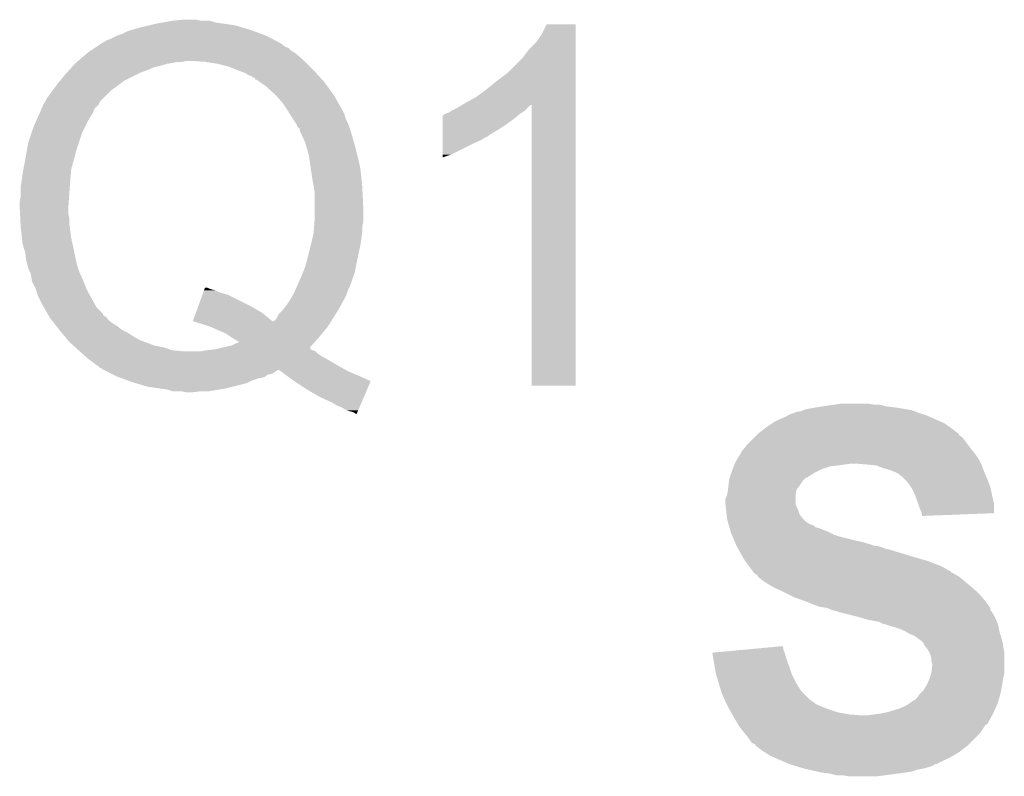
# Model space of a CAD drawing. Extents: x -1.3 to 24.2, y -3.9 to 53.5.
# Tile 25 of 43: x 2.9 to 5.6, y 23.2 to 25.3. Entities that reach past the tile are written whole.
import ezdxf

# ---------------------------------------------------------------- set-up
doc = ezdxf.new("R2010")
doc.units = 0
doc.layers.add('CORDELIA-I_CLICK_V100_GTO', color=12, linetype='CONTINUOUS')

msp = doc.modelspace()

# ---------------------------------------------------------------- linework, layer by layer
at = {"layer": 'CORDELIA-I_CLICK_V100_GTO'}
for points in [[(3.224532, 25.222202), (3.2512, 25.22982), (3.54838, 25.222202), (3.522476, 25.22982)], [(3.2512, 25.22982), (3.27279, 25.2349), (3.522476, 25.22982), (3.505202, 25.2349)], [(3.27279, 25.2349), (3.29438, 25.23998), (3.505202, 25.2349), (3.469642, 25.23998)], [(3.29438, 25.23998), (3.308772, 25.24252), (3.469642, 25.23998), (3.451862, 25.24252)], [(3.308772, 25.24252), (3.337546, 25.247598), (3.451862, 25.24252), (3.436622, 25.247598)], [(3.337546, 25.247598), (3.337558, 25.2476), (3.436622, 25.247598), (3.411222, 25.2476)], [(3.337558, 25.2476), (3.362958, 25.25014), (3.411222, 25.2476), (3.401062, 25.25014)], [(4.33832, 25.212042), (4.351022, 25.237418), (4.429758, 25.212042), (4.42976, 25.237418)], [(4.351022, 25.237418), (4.351034, 25.23744), (4.42976, 25.237418), (4.351034, 25.23744)], [(3.16484, 25.1968), (3.185162, 25.20696), (3.60934, 25.1968), (3.58902, 25.20696)], [(3.185162, 25.20696), (3.2004, 25.21204), (3.58902, 25.20696), (3.575476, 25.21204)], [(3.2004, 25.21204), (3.215642, 25.219662), (3.575476, 25.21204), (3.555154, 25.219662)], [(3.215642, 25.219662), (3.224532, 25.222202), (3.555154, 25.219662), (3.54838, 25.222202)], [(4.32308, 25.18918), (4.33832, 25.212042), (4.429758, 25.18918), (4.429758, 25.212042)], [(3.114036, 25.166318), (3.125462, 25.173936), (3.657602, 25.166318), (3.649982, 25.173936)], [(3.125462, 25.173936), (3.129278, 25.17648), (3.649982, 25.173936), (3.64236, 25.17648)], [(3.129278, 25.17648), (3.136898, 25.18156), (3.64236, 25.17648), (3.63474, 25.18156)], [(3.136898, 25.18156), (3.140706, 25.184098), (3.63474, 25.18156), (3.6322, 25.184098)], [(3.140706, 25.184098), (3.144522, 25.186642), (3.6322, 25.184098), (3.627622, 25.186642)], [(3.144522, 25.186642), (3.147066, 25.18918), (3.627622, 25.186642), (3.623054, 25.18918)], [(3.147066, 25.18918), (3.149606, 25.189184), (3.623054, 25.18918), (3.623048, 25.189184)], [(3.149606, 25.189184), (3.15722, 25.19426), (3.623048, 25.189184), (3.613912, 25.19426)], [(3.15722, 25.19426), (3.16484, 25.1968), (3.613912, 25.19426), (3.60934, 25.1968)], [(4.302762, 25.16886), (4.32308, 25.18918), (4.429758, 25.16886), (4.429758, 25.18918)], [(3.079402, 25.13838), (3.103414, 25.158698), (3.69316, 25.13838), (3.670302, 25.158698)], [(3.103414, 25.158698), (3.10642, 25.16124), (3.670302, 25.158698), (3.666066, 25.16124)], [(3.10642, 25.16124), (3.114036, 25.166318), (3.666066, 25.16124), (3.657602, 25.166318)], [(4.24434, 25.105362), (4.28752, 25.148542), (4.429756, 25.105362), (4.429758, 25.148542)], [(4.28752, 25.148542), (4.302762, 25.16886), (4.429758, 25.148542), (4.429758, 25.16886)], [(3.054774, 25.11298), (3.061758, 25.1206), (3.26644, 25.11298), (3.284222, 25.1206)], [(3.061758, 25.1206), (3.066414, 25.12568), (3.284222, 25.1206), (3.30454, 25.12568)], [(3.066414, 25.12568), (3.07107, 25.13076), (3.30454, 25.12568), (3.32232, 25.13076)], [(3.07107, 25.13076), (3.0734, 25.1333), (3.32232, 25.13076), (3.33756, 25.1333)], [(3.0734, 25.1333), (3.073402, 25.133302), (3.33756, 25.1333), (3.33757, 25.133302)], [(3.073402, 25.133302), (3.0764, 25.13584), (3.33757, 25.133302), (3.350262, 25.13584)], [(3.0764, 25.13584), (3.079402, 25.13838), (3.362962, 25.13584), (3.373122, 25.13838)], [(3.42392, 25.13584), (3.38836, 25.13838), (3.6957, 25.13584), (3.69316, 25.13838)], [(3.45694, 25.13076), (3.42392, 25.13584), (3.70078, 25.13076), (3.6957, 25.13584)], [(3.487422, 25.123138), (3.45694, 25.13076), (3.708402, 25.123138), (3.70078, 25.13076)], [(3.51282, 25.11298), (3.487422, 25.123138), (3.71856, 25.11298), (3.708402, 25.123138)], [(3.030912, 25.08504), (3.04546, 25.102818), (3.205482, 25.08504), (3.241036, 25.102818)], [(3.04546, 25.102818), (3.04779, 25.10536), (3.241036, 25.102818), (3.24612, 25.10536)], [(3.04779, 25.10536), (3.054774, 25.11298), (3.24612, 25.10536), (3.26644, 25.11298)], [(3.533142, 25.105358), (3.51282, 25.11298), (3.725548, 25.105358), (3.71856, 25.11298)], [(3.54076, 25.10028), (3.533142, 25.105358), (3.730202, 25.10028), (3.725548, 25.105358)], [(3.548384, 25.097738), (3.54076, 25.10028), (3.732532, 25.097738), (3.730202, 25.10028)], [(3.556004, 25.09266), (3.548384, 25.097738), (3.737188, 25.09266), (3.732532, 25.097738)], [(3.558546, 25.092646), (3.556004, 25.09266), (3.7372, 25.092646), (3.737188, 25.09266)], [(3.561094, 25.08758), (3.558546, 25.092646), (3.741844, 25.08758), (3.7372, 25.092646)], [(4.21386, 25.0825), (4.24434, 25.105362), (4.429756, 25.0825), (4.429756, 25.105362)], [(3.009668, 25.0571), (3.018904, 25.0698), (3.16738, 25.0571), (3.18516, 25.0698)], [(3.018904, 25.0698), (3.0226, 25.07488), (3.18516, 25.0698), (3.191934, 25.07488)], [(3.0226, 25.07488), (3.030912, 25.08504), (3.191934, 25.07488), (3.205482, 25.08504)], [(3.563626, 25.087576), (3.561094, 25.08758), (3.741848, 25.087576), (3.741844, 25.08758)], [(3.570878, 25.0825), (3.563626, 25.087576), (3.7465, 25.0825), (3.741848, 25.087576)], [(3.589022, 25.069798), (3.570878, 25.0825), (3.755816, 25.069798), (3.7465, 25.0825)], [(3.61442, 25.04694), (3.589022, 25.069798), (3.77258, 25.04694), (3.755816, 25.069798)], [(4.18592, 25.05964), (4.21386, 25.0825), (4.429756, 25.05964), (4.429756, 25.0825)], [(2.994662, 25.03678), (3.00228, 25.04694), (3.14706, 25.03678), (3.15722, 25.04694)], [(3.00228, 25.04694), (3.009668, 25.0571), (3.15722, 25.04694), (3.16738, 25.0571)], [(3.616678, 25.0444), (3.61442, 25.04694), (3.774442, 25.0444), (3.77258, 25.04694)], [(3.63474, 25.02408), (3.616678, 25.0444), (3.785872, 25.02408), (3.774442, 25.0444)], [(4.13004, 25.02408), (4.157982, 25.03932), (4.429754, 25.02408), (4.429754, 25.03932)], [(4.157982, 25.03932), (4.18592, 25.05964), (4.429754, 25.03932), (4.429756, 25.05964)], [(2.979426, 25.008846), (2.98196, 25.011384), (3.124208, 25.008846), (3.126746, 25.011384)], [(2.98196, 25.011384), (2.984502, 25.019004), (3.126746, 25.011384), (3.134362, 25.019004)], [(2.984502, 25.019004), (2.98958, 25.026622), (3.134362, 25.019004), (3.138172, 25.026622)], [(2.98958, 25.026622), (2.990848, 25.02916), (3.138172, 25.026622), (3.139442, 25.02916)], [(2.990848, 25.02916), (2.994662, 25.03678), (3.139442, 25.02916), (3.14706, 25.03678)], [(3.648288, 25.00376), (3.63474, 25.02408), (3.7973, 25.00376), (3.785872, 25.02408)], [(4.104638, 25.00884), (4.121562, 25.018994), (4.29768, 25.00884), (4.307834, 25.018994)], [(4.121562, 25.018994), (4.121572, 25.019), (4.307834, 25.018994), (4.310358, 25.019)], [(4.121572, 25.019), (4.13004, 25.02408), (4.429754, 25.019), (4.429754, 25.02408)], [(4.31038, 24.257022), (4.310358, 25.019), (4.429738, 24.257022), (4.429754, 25.019)], [(2.96813, 24.980902), (2.974902, 24.99614), (3.108962, 24.980902), (3.11912, 24.99614)], [(2.974902, 24.99614), (2.97942, 25.006304), (3.11912, 24.99614), (3.123188, 25.006304)], [(2.97942, 25.006304), (2.979424, 25.00884), (3.123188, 25.006304), (3.124204, 25.00884)], [(2.979424, 25.00884), (2.979426, 25.008846), (3.124204, 25.00884), (3.124208, 25.008846)], [(3.64998, 25.00122), (3.648288, 25.00376), (3.798572, 25.00122), (3.7973, 25.00376)], [(3.654744, 24.993598), (3.64998, 25.00122), (3.802382, 24.993598), (3.798572, 25.00122)], [(3.661094, 24.983438), (3.654744, 24.993598), (3.80492, 24.983438), (3.802382, 24.993598)], [(4.0691, 24.9809), (4.069102, 24.99106), (4.26212, 24.9809), (4.274312, 24.99106)], [(4.069102, 24.99106), (4.071626, 24.991066), (4.274312, 24.99106), (4.274318, 24.991066)], [(4.071626, 24.991066), (4.07416, 24.9936), (4.274318, 24.991066), (4.27736, 24.9936)], [(4.07416, 24.9936), (4.074164, 24.993602), (4.27736, 24.9936), (4.277362, 24.993602)], [(4.074164, 24.993602), (4.079242, 24.99614), (4.277362, 24.993602), (4.28117, 24.99614)], [(4.079242, 24.99614), (4.086864, 24.998682), (4.28117, 24.99614), (4.284982, 24.998682)], [(4.086864, 24.998682), (4.094482, 25.00376), (4.284982, 24.998682), (4.2926, 25.00376)], [(4.094482, 25.00376), (4.104638, 25.00884), (4.2926, 25.00376), (4.29768, 25.00884)], [(2.95402, 24.94534), (2.9591, 24.960578), (3.09118, 24.94534), (3.098798, 24.960578)], [(2.9591, 24.960578), (2.96813, 24.980902), (3.098798, 24.960578), (3.108962, 24.980902)], [(3.66268, 24.9809), (3.661094, 24.983438), (3.80619, 24.9809), (3.80492, 24.983438)], [(3.66776, 24.97328), (3.66268, 24.9809), (3.81, 24.97328), (3.80619, 24.9809)], [(3.67284, 24.96566), (3.66776, 24.97328), (3.81305, 24.96566), (3.81, 24.97328)], [(3.674538, 24.960582), (3.67284, 24.96566), (3.81508, 24.960582), (3.81305, 24.96566)], [(3.675388, 24.958038), (3.674538, 24.960582), (3.815928, 24.958038), (3.81508, 24.960582)], [(3.68046, 24.955486), (3.675388, 24.958038), (3.81678, 24.955486), (3.815928, 24.958038)], [(4.069094, 24.95296), (4.069096, 24.9682), (4.221482, 24.95296), (4.24434, 24.9682)], [(4.069096, 24.9682), (4.0691, 24.9809), (4.24434, 24.9682), (4.26212, 24.9809)], [(2.943862, 24.914862), (2.95402, 24.94534), (3.08102, 24.914862), (3.09118, 24.94534)], [(3.680462, 24.950416), (3.68046, 24.955486), (3.81847, 24.950416), (3.81678, 24.955486)], [(3.682806, 24.94534), (3.680462, 24.950416), (3.82016, 24.94534), (3.81847, 24.950416)], [(3.695702, 24.9174), (3.682806, 24.94534), (3.828144, 24.9174), (3.82016, 24.94534)], [(4.06909, 24.93772), (4.069094, 24.95296), (4.196076, 24.93772), (4.221482, 24.95296)], [(4.06909, 24.937698), (4.06909, 24.93772), (4.19354, 24.937698), (4.196076, 24.93772)], [(4.06909, 24.935174), (4.06909, 24.937698), (4.193526, 24.935174), (4.19354, 24.937698)], [(4.06909, 24.9301), (4.06909, 24.935174), (4.183382, 24.9301), (4.193526, 24.935174)], [(2.94117, 24.89962), (2.943862, 24.914862), (3.07594, 24.89962), (3.08102, 24.914862)], [(3.69788, 24.90978), (3.695702, 24.9174), (3.83032, 24.90978), (3.828144, 24.9174)], [(3.70586, 24.881838), (3.69788, 24.90978), (3.837306, 24.881838), (3.83032, 24.90978)], [(4.06908, 24.88438), (4.069086, 24.91486), (4.091938, 24.88438), (4.1529, 24.91486)], [(4.069086, 24.91486), (4.069088, 24.92248), (4.1529, 24.91486), (4.170678, 24.92248)], [(4.069088, 24.92248), (4.06909, 24.9301), (4.170678, 24.92248), (4.183382, 24.9301)], [(2.93624, 24.87168), (2.94117, 24.89962), (3.068318, 24.87168), (3.07594, 24.89962)], [(3.707676, 24.86914), (3.70586, 24.881838), (3.84048, 24.86914), (3.837306, 24.881838)], [(4.06908, 24.87679), (4.06908, 24.88438), (4.06908, 24.87679), (4.091938, 24.88438)], [(2.931, 24.843742), (2.93624, 24.87168), (3.0607, 24.843742), (3.068318, 24.87168)], [(3.71094, 24.84628), (3.707676, 24.86914), (3.84556, 24.84628), (3.84048, 24.86914)], [(2.92608, 24.81326), (2.92862, 24.83104), (3.05816, 24.81326), (3.05964, 24.83104)], [(2.92862, 24.83104), (2.931, 24.843742), (3.05964, 24.83104), (3.0607, 24.843742)], [(3.710942, 24.846278), (3.71094, 24.84628), (3.84556, 24.846278), (3.84556, 24.84628)], [(3.71602, 24.81326), (3.710942, 24.846278), (3.849036, 24.81326), (3.84556, 24.846278)], [(2.92354, 24.79548), (2.92608, 24.81326), (3.05689, 24.79548), (3.05816, 24.81326)], [(3.71856, 24.80056), (3.71602, 24.81326), (3.850374, 24.80056), (3.849036, 24.81326)], [(3.718984, 24.79802), (3.71856, 24.80056), (3.85064, 24.79802), (3.850374, 24.80056)], [(3.7211, 24.785318), (3.718984, 24.79802), (3.851246, 24.785318), (3.85064, 24.79802)], [(2.92354, 24.767542), (2.92354, 24.79548), (3.054894, 24.767542), (3.05689, 24.79548)], [(3.7211, 24.74468), (3.7211, 24.785318), (3.85318, 24.74468), (3.851246, 24.785318)], [(2.921, 24.757382), (2.92354, 24.767542), (3.054168, 24.757382), (3.054894, 24.767542)], [(2.921, 24.74214), (2.921, 24.757382), (3.05308, 24.74214), (3.054168, 24.757382)], [(3.7211, 24.70404), (3.7211, 24.74468), (3.85318, 24.70404), (3.85318, 24.74468)], [(2.92189, 24.724362), (2.921, 24.74214), (3.05308, 24.724362), (3.05308, 24.74214)], [(2.922524, 24.711662), (2.92189, 24.724362), (3.05562, 24.711662), (3.05308, 24.724362)], [(2.923286, 24.696422), (2.922524, 24.711662), (3.05562, 24.696422), (3.05562, 24.711662)], [(2.92354, 24.69134), (2.923286, 24.696422), (3.056346, 24.69134), (3.05562, 24.696422)], [(2.924878, 24.67864), (2.92354, 24.69134), (3.05816, 24.67864), (3.056346, 24.69134)], [(3.719732, 24.686258), (3.720904, 24.701498), (3.85064, 24.686258), (3.85318, 24.701498)], [(3.720904, 24.701498), (3.7211, 24.70404), (3.85318, 24.701498), (3.85318, 24.70404)], [(2.927016, 24.65832), (2.924878, 24.67864), (3.0607, 24.65832), (3.05816, 24.67864)], [(3.71094, 24.638002), (3.71856, 24.67102), (3.84556, 24.638002), (3.850276, 24.67102)], [(3.71856, 24.67102), (3.718754, 24.67356), (3.850276, 24.67102), (3.85064, 24.67356)], [(3.718754, 24.67356), (3.719732, 24.686258), (3.85064, 24.67356), (3.85064, 24.686258)], [(2.92862, 24.643082), (2.927016, 24.65832), (3.064088, 24.643082), (3.0607, 24.65832)], [(2.930908, 24.63546), (2.92862, 24.643082), (3.06578, 24.63546), (3.064088, 24.643082)], [(3.70332, 24.60752), (3.71094, 24.638), (3.839028, 24.60752), (3.845558, 24.638)], [(3.71094, 24.638), (3.71094, 24.638002), (3.845558, 24.638), (3.84556, 24.638002)], [(2.93624, 24.617682), (2.930908, 24.63546), (3.069524, 24.617682), (3.06578, 24.63546)], [(2.93878, 24.597362), (2.93624, 24.617682), (3.073802, 24.597362), (3.069524, 24.617682)], [(2.94132, 24.587202), (2.93878, 24.597362), (3.07594, 24.587202), (3.073802, 24.597362)], [(2.94386, 24.577042), (2.94132, 24.587202), (3.079328, 24.577042), (3.07594, 24.587202)], [(3.6957, 24.579578), (3.701934, 24.60244), (3.833366, 24.579578), (3.83794, 24.60244)], [(3.701934, 24.60244), (3.70332, 24.60752), (3.83794, 24.60244), (3.839028, 24.60752)], [(2.949304, 24.56434), (2.94386, 24.577042), (3.08356, 24.56434), (3.079328, 24.577042)], [(2.951478, 24.559262), (2.949304, 24.56434), (3.085818, 24.559262), (3.08356, 24.56434)], [(2.95402, 24.541484), (2.951478, 24.559262), (3.09372, 24.541484), (3.085818, 24.559262)], [(3.68554, 24.55418), (3.689604, 24.56434), (3.82669, 24.55418), (3.830318, 24.56434)], [(3.689604, 24.56434), (3.6957, 24.579578), (3.830318, 24.56434), (3.833366, 24.579578)], [(2.954022, 24.54148), (2.95402, 24.541484), (3.09372, 24.54148), (3.09372, 24.541484)], [(2.96164, 24.52624), (2.954022, 24.54148), (3.099816, 24.52624), (3.09372, 24.54148)], [(3.674248, 24.528776), (3.68554, 24.55418), (3.81762, 24.528776), (3.82669, 24.55418)], [(2.965704, 24.51608), (2.96164, 24.52624), (3.10388, 24.51608), (3.099816, 24.52624)], [(2.966718, 24.513542), (2.965704, 24.51608), (3.10529, 24.513542), (3.10388, 24.51608)], [(2.969258, 24.503382), (2.966718, 24.513542), (3.110936, 24.503382), (3.10529, 24.513542)], [(2.97942, 24.48306), (2.969258, 24.503382), (3.122224, 24.48306), (3.110936, 24.503382)], [(3.405588, 24.4729), (3.416588, 24.503382), (3.54838, 24.4729), (3.487418, 24.503382)], [(3.416588, 24.503382), (3.419338, 24.511), (3.487418, 24.503382), (3.46202, 24.511)], [(3.419338, 24.511), (3.421172, 24.516082), (3.46202, 24.511), (3.451858, 24.516082)], [(3.421172, 24.516082), (3.422088, 24.51862), (3.451858, 24.516082), (3.441702, 24.51862)], [(3.422088, 24.51862), (3.423004, 24.52116), (3.441702, 24.51862), (3.43408, 24.52116)], [(3.423004, 24.52116), (3.423916, 24.523684), (3.43408, 24.52116), (3.42903, 24.523684)], [(3.423916, 24.523684), (3.428996, 24.5237), (3.42903, 24.523684), (3.428996, 24.5237)], [(3.65651, 24.49322), (3.662316, 24.50338), (3.80238, 24.49322), (3.80746, 24.50338)], [(3.662316, 24.50338), (3.66522, 24.50846), (3.80746, 24.50338), (3.809152, 24.50846)], [(3.66522, 24.50846), (3.669734, 24.518618), (3.809152, 24.50846), (3.81254, 24.518618)], [(3.669734, 24.518618), (3.67199, 24.523696), (3.81254, 24.518618), (3.815078, 24.523696)], [(3.67199, 24.523696), (3.673118, 24.526234), (3.815078, 24.523696), (3.817614, 24.526234)], [(3.673118, 24.526234), (3.674248, 24.528776), (3.817614, 24.526234), (3.81762, 24.528776)], [(2.986564, 24.470362), (2.97942, 24.48306), (3.129278, 24.470362), (3.122224, 24.48306)], [(3.6449, 24.47544), (3.65506, 24.49068), (3.792502, 24.47544), (3.800968, 24.49068)], [(3.65506, 24.49068), (3.65651, 24.49322), (3.800968, 24.49068), (3.80238, 24.49322)], [(2.996562, 24.452586), (2.986564, 24.470362), (3.147054, 24.452586), (3.129278, 24.470362)], [(2.99799, 24.450046), (2.996562, 24.452586), (3.14706, 24.450046), (3.147054, 24.452586)], [(2.999422, 24.447502), (2.99799, 24.450046), (3.149598, 24.447502), (3.14706, 24.450046)], [(3.390924, 24.432264), (3.399174, 24.455122), (3.606796, 24.432264), (3.578858, 24.455122)], [(3.399174, 24.455122), (3.405588, 24.4729), (3.578858, 24.455122), (3.54838, 24.4729)], [(3.620768, 24.44496), (3.624578, 24.452576), (3.77444, 24.44496), (3.779008, 24.452576)], [(3.624578, 24.452576), (3.63474, 24.46274), (3.779008, 24.452576), (3.785108, 24.46274)], [(3.63474, 24.46274), (3.640836, 24.47036), (3.785108, 24.46274), (3.78968, 24.47036)], [(3.640836, 24.47036), (3.6449, 24.47544), (3.78968, 24.47036), (3.792502, 24.47544)], [(3.002278, 24.442422), (2.999422, 24.447502), (3.157218, 24.442422), (3.149598, 24.447502)], [(3.008266, 24.434802), (3.002278, 24.442422), (3.162298, 24.434802), (3.157218, 24.442422)], [(3.014256, 24.42718), (3.008266, 24.434802), (3.17246, 24.42718), (3.162298, 24.434802)], [(3.02024, 24.419562), (3.014256, 24.42718), (3.185158, 24.419562), (3.17246, 24.42718)], [(3.390922, 24.432254), (3.390924, 24.43226), (3.766354, 24.432254), (3.766358, 24.43226)], [(3.4163, 24.42464), (3.390922, 24.432254), (3.761508, 24.42464), (3.766354, 24.432254)], [(3.390924, 24.43226), (3.390924, 24.432264), (3.609336, 24.43226), (3.606796, 24.432264)], [(3.439158, 24.41702), (3.4163, 24.42464), (3.75666, 24.41702), (3.761508, 24.42464)], [(3.609336, 24.43226), (3.614414, 24.434798), (3.766358, 24.43226), (3.767972, 24.434798)], [(3.614414, 24.434798), (3.619498, 24.442418), (3.767972, 24.434798), (3.772822, 24.442418)], [(3.619498, 24.442418), (3.620768, 24.44496), (3.772822, 24.442418), (3.77444, 24.44496)], [(3.028226, 24.4094), (3.02024, 24.419562), (3.19786, 24.4094), (3.185158, 24.419562)], [(3.03022, 24.40686), (3.028226, 24.4094), (3.20294, 24.40686), (3.19786, 24.4094)], [(3.034454, 24.40178), (3.03022, 24.40686), (3.213098, 24.40178), (3.20294, 24.40686)], [(3.04292, 24.39162), (3.034454, 24.40178), (3.22834, 24.39162), (3.213098, 24.40178)], [(3.46202, 24.40686), (3.439158, 24.41702), (3.748346, 24.40686), (3.75666, 24.41702)], [(3.479802, 24.399238), (3.46202, 24.40686), (3.74211, 24.399238), (3.748346, 24.40686)], [(3.495036, 24.389082), (3.479802, 24.399238), (3.7338, 24.389082), (3.74211, 24.399238)], [(3.051388, 24.38146), (3.04292, 24.39162), (3.246118, 24.38146), (3.22834, 24.39162)], [(3.055618, 24.376382), (3.051388, 24.38146), (3.259662, 24.376382), (3.246118, 24.38146)], [(3.066794, 24.366222), (3.055618, 24.376382), (3.286758, 24.366222), (3.259662, 24.376382)], [(3.495038, 24.38908), (3.495036, 24.389082), (3.733798, 24.38908), (3.7338, 24.389082)], [(3.50774, 24.381462), (3.495038, 24.38908), (3.726876, 24.381462), (3.733798, 24.38908)], [(3.495038, 24.36622), (3.517806, 24.37634), (3.71303, 24.36622), (3.722224, 24.37634)], [(3.515364, 24.37638), (3.50774, 24.381462), (3.72226, 24.37638), (3.726876, 24.381462)], [(3.517806, 24.37634), (3.515364, 24.37638), (3.722224, 24.37634), (3.72226, 24.37638)], [(3.072386, 24.36114), (3.066794, 24.366222), (3.312158, 24.36114), (3.286758, 24.366222)], [(3.080764, 24.353522), (3.072386, 24.36114), (3.335018, 24.353522), (3.312158, 24.36114)], [(3.08356, 24.35098), (3.080764, 24.353522), (3.36042, 24.35098), (3.335018, 24.353522)], [(3.083566, 24.350976), (3.08356, 24.35098), (3.723642, 24.350976), (3.723632, 24.35098)], [(3.092134, 24.34336), (3.083566, 24.350976), (3.73126, 24.34336), (3.723642, 24.350976)], [(3.097846, 24.338282), (3.092134, 24.34336), (3.738878, 24.338282), (3.73126, 24.34336)], [(3.413758, 24.35098), (3.429, 24.35352), (3.723632, 24.35098), (3.716022, 24.35352)], [(3.429, 24.35352), (3.45184, 24.356058), (3.716022, 24.35352), (3.710946, 24.356058)], [(3.45184, 24.356058), (3.451858, 24.35606), (3.710946, 24.356058), (3.710946, 24.35606)], [(3.451858, 24.35606), (3.47213, 24.361128), (3.710946, 24.35606), (3.708406, 24.361128)], [(3.47213, 24.361128), (3.47218, 24.36114), (3.708406, 24.361128), (3.708416, 24.36114)], [(3.47218, 24.36114), (3.495038, 24.36622), (3.708416, 24.36114), (3.71303, 24.36622)], [(3.10642, 24.33066), (3.097846, 24.338282), (3.752598, 24.33066), (3.738878, 24.338282)], [(3.113194, 24.32558), (3.10642, 24.33066), (3.76174, 24.32558), (3.752598, 24.33066)], [(3.12674, 24.31542), (3.113194, 24.32558), (3.778674, 24.31542), (3.76174, 24.32558)], [(3.13436, 24.31034), (3.12674, 24.31542), (3.78714, 24.31034), (3.778674, 24.31542)], [(3.139434, 24.305266), (3.13436, 24.31034), (3.796444, 24.305266), (3.78714, 24.31034)], [(3.141974, 24.30526), (3.139434, 24.305266), (3.796454, 24.30526), (3.796444, 24.305266)], [(3.14452, 24.302722), (3.141974, 24.30526), (3.801108, 24.302722), (3.796454, 24.30526)], [(3.149604, 24.30018), (3.14452, 24.302722), (3.805768, 24.30018), (3.801108, 24.302722)], [(3.149616, 24.300174), (3.149604, 24.30018), (3.622034, 24.300174), (3.624576, 24.30018)], [(3.154688, 24.297638), (3.149616, 24.300174), (3.619496, 24.297638), (3.622034, 24.300174)], [(3.159768, 24.295098), (3.154688, 24.297638), (3.614418, 24.295098), (3.619496, 24.297638)], [(3.169926, 24.290018), (3.159768, 24.295098), (3.606798, 24.290018), (3.614418, 24.295098)], [(3.175006, 24.287478), (3.169926, 24.290018), (3.594096, 24.287478), (3.606798, 24.290018)], [(3.631504, 24.2951), (3.624576, 24.30018), (3.81508, 24.2951), (3.805768, 24.30018)], [(3.648824, 24.2824), (3.631504, 24.2951), (3.84556, 24.2824), (3.81508, 24.2951)], [(3.18516, 24.2824), (3.175006, 24.287478), (3.587326, 24.2824), (3.594096, 24.287478)], [(3.191938, 24.279858), (3.18516, 24.2824), (3.583938, 24.279858), (3.587326, 24.2824)], [(3.198712, 24.277318), (3.191938, 24.279858), (3.568698, 24.277318), (3.583938, 24.279858)], [(3.21225, 24.27224), (3.198712, 24.277318), (3.55346, 24.27224), (3.568698, 24.277318)], [(3.2258, 24.267158), (3.21225, 24.27224), (3.543296, 24.267158), (3.55346, 24.27224)], [(3.234438, 24.264618), (3.2258, 24.267158), (3.538218, 24.264618), (3.543296, 24.267158)], [(3.268978, 24.25446), (3.234438, 24.264618), (3.497582, 24.25446), (3.538218, 24.264618)], [(3.66268, 24.27224), (3.648824, 24.2824), (3.867872, 24.27224), (3.84556, 24.2824)], [(3.66652, 24.26968), (3.66268, 24.27224), (3.873492, 24.26968), (3.867872, 24.27224)], [(3.70078, 24.24684), (3.66652, 24.26968), (3.863698, 24.24684), (3.873492, 24.26968)], [(3.304538, 24.24938), (3.268978, 24.25446), (3.47726, 24.24938), (3.497582, 24.25446)], [(3.322318, 24.24684), (3.304538, 24.24938), (3.462018, 24.24684), (3.47726, 24.24938)], [(3.337558, 24.241762), (3.322318, 24.24684), (3.43155, 24.241762), (3.462018, 24.24684)], [(3.362958, 24.24176), (3.337558, 24.241762), (3.431538, 24.24176), (3.43155, 24.241762)], [(3.373118, 24.23922), (3.362958, 24.24176), (3.385818, 24.23922), (3.40868, 24.24176)], [(3.736342, 24.22652), (3.70078, 24.24684), (3.854986, 24.22652), (3.863698, 24.24684)], [(4.429738, 24.257), (4.31038, 24.257022), (4.429738, 24.257), (4.429738, 24.257022)], [(3.769358, 24.21128), (3.736342, 24.22652), (3.848452, 24.21128), (3.854986, 24.22652)], [(3.782058, 24.20366), (3.769358, 24.21128), (3.845184, 24.20366), (3.848452, 24.21128)], [(3.794762, 24.19858), (3.782058, 24.20366), (3.843006, 24.19858), (3.845184, 24.20366)], [(3.807458, 24.19096), (3.794762, 24.19858), (3.83974, 24.19096), (3.843006, 24.19858)], [(3.815082, 24.18842), (3.807458, 24.19096), (3.83865, 24.18842), (3.83974, 24.19096)], [(3.825238, 24.185882), (3.815082, 24.18842), (3.837562, 24.185882), (3.83865, 24.18842)], [(3.830316, 24.183342), (3.825238, 24.185882), (3.836472, 24.183342), (3.837562, 24.185882)], [(3.832854, 24.180806), (3.830316, 24.183342), (3.835386, 24.180806), (3.836472, 24.183342)], [(5.013962, 24.1808), (5.021582, 24.18334), (5.36956, 24.1808), (5.36194, 24.18334)], [(5.021582, 24.18334), (5.029202, 24.18588), (5.36194, 24.18334), (5.355166, 24.18588)], [(5.029202, 24.18588), (5.041902, 24.188422), (5.355166, 24.18588), (5.348386, 24.188422)], [(5.041902, 24.188422), (5.048244, 24.190958), (5.348386, 24.188422), (5.341622, 24.190958)], [(5.048244, 24.190958), (5.054602, 24.1935), (5.341622, 24.190958), (5.326374, 24.1935)], [(5.054602, 24.1935), (5.08254, 24.19858), (5.326374, 24.1935), (5.2959, 24.19858)], [(5.08254, 24.19858), (5.09905, 24.20112), (5.2959, 24.19858), (5.273042, 24.20112)], [(5.09905, 24.20112), (5.11556, 24.20366), (5.273042, 24.20112), (5.264154, 24.20366)], [(5.11556, 24.20366), (5.13334, 24.2062), (5.264154, 24.20366), (5.255264, 24.2062)], [(5.13334, 24.2062), (5.151122, 24.20874), (5.237482, 24.2062), (5.222238, 24.20874)], [(3.835384, 24.1808), (3.832854, 24.180806), (3.835384, 24.1808), (3.835386, 24.180806)], [(4.963156, 24.155398), (4.97078, 24.16048), (5.430522, 24.155398), (5.419088, 24.16048)], [(4.97078, 24.16048), (4.998724, 24.17318), (5.419088, 24.16048), (5.390514, 24.17318)], [(4.998724, 24.17318), (5.001266, 24.173186), (5.390514, 24.17318), (5.3905, 24.173186)], [(5.001266, 24.173186), (5.0038, 24.17572), (5.3905, 24.173186), (5.384798, 24.17572)], [(5.0038, 24.17572), (5.003804, 24.175722), (5.384798, 24.17572), (5.384794, 24.175722)], [(5.003804, 24.175722), (5.013962, 24.1808), (5.384794, 24.175722), (5.36956, 24.1808)], [(4.925062, 24.12746), (4.944654, 24.1427), (5.468616, 24.12746), (5.4483, 24.1427)], [(4.944654, 24.1427), (4.94792, 24.14524), (5.4483, 24.1427), (5.444744, 24.14524)], [(4.94792, 24.14524), (4.963156, 24.155398), (5.444744, 24.14524), (5.430522, 24.155398)], [(4.894582, 24.09698), (4.91236, 24.114758), (5.494656, 24.09698), (5.48132, 24.114758)], [(4.91236, 24.114758), (4.91744, 24.119838), (5.48132, 24.114758), (5.47624, 24.119838)], [(4.91744, 24.119838), (4.91998, 24.122378), (5.47624, 24.119838), (5.471166, 24.122378)], [(4.91998, 24.122378), (4.925056, 24.127454), (5.471166, 24.122378), (5.468622, 24.127454)], [(4.925056, 24.127454), (4.925062, 24.12746), (5.468622, 24.127454), (5.468616, 24.12746)], [(4.876288, 24.07158), (4.87934, 24.076664), (5.51434, 24.07158), (5.510274, 24.076664)], [(4.87934, 24.076664), (4.879346, 24.079206), (5.510274, 24.076664), (5.50824, 24.079206)], [(4.879346, 24.079206), (4.884418, 24.08428), (5.50824, 24.079206), (5.50418, 24.08428)], [(4.884418, 24.08428), (4.88696, 24.086822), (5.50418, 24.08428), (5.502274, 24.086822)], [(4.88696, 24.086822), (4.894582, 24.09698), (5.502274, 24.086822), (5.494656, 24.09698)], [(4.862066, 24.04618), (4.8641, 24.051262), (5.52958, 24.04618), (5.52704, 24.051262)], [(4.8641, 24.051262), (4.867144, 24.056338), (5.52704, 24.051262), (5.5245, 24.056338)], [(4.867144, 24.056338), (4.876288, 24.07158), (5.5245, 24.056338), (5.51434, 24.07158)], [(4.852246, 24.02078), (4.85394, 24.02586), (5.077462, 24.02078), (5.08762, 24.02586)], [(4.85394, 24.02586), (4.85597, 24.03094), (5.08762, 24.02586), (5.09778, 24.03094)], [(4.85597, 24.03094), (4.859018, 24.038558), (5.09778, 24.03094), (5.120638, 24.038558)], [(4.859018, 24.038558), (4.86105, 24.04364), (5.120638, 24.038558), (5.16128, 24.04364)], [(4.86105, 24.04364), (4.862066, 24.04618), (5.16128, 24.04364), (5.176518, 24.04618)], [(5.2197, 24.04364), (5.189222, 24.04618), (5.53085, 24.04364), (5.52958, 24.04618)], [(5.245098, 24.0411), (5.2197, 24.04364), (5.53212, 24.0411), (5.53085, 24.04364)], [(5.26542, 24.03348), (5.245098, 24.0411), (5.534978, 24.03348), (5.53212, 24.0411)], [(5.2832, 24.028402), (5.26542, 24.03348), (5.536882, 24.028402), (5.534978, 24.03348)], [(5.2959, 24.02332), (5.2832, 24.028402), (5.538788, 24.02332), (5.536882, 24.028402)], [(5.30098, 24.02078), (5.2959, 24.02332), (5.53974, 24.02078), (5.538788, 24.02332)], [(4.844344, 23.98522), (4.846038, 24.00046), (5.03682, 23.98522), (5.04698, 24.00046)], [(4.846038, 24.00046), (4.846322, 24.003002), (5.04698, 24.00046), (5.049522, 24.003002)], [(4.846322, 24.003002), (4.848012, 24.008074), (5.049522, 24.003002), (5.054594, 24.008074)], [(4.848012, 24.008074), (4.848014, 24.00808), (5.054594, 24.008074), (5.057136, 24.00808)], [(4.848014, 24.00808), (4.852246, 24.02078), (5.057136, 24.00808), (5.077462, 24.02078)], [(5.306056, 24.018242), (5.30098, 24.02078), (5.540828, 24.018242), (5.53974, 24.02078)], [(5.311134, 24.013166), (5.306056, 24.018242), (5.543004, 24.013166), (5.540828, 24.018242)], [(5.313674, 24.01316), (5.311134, 24.013166), (5.543006, 24.01316), (5.543004, 24.013166)], [(5.32384, 24.003), (5.313674, 24.01316), (5.54736, 24.003), (5.543006, 24.01316)], [(5.328918, 23.997922), (5.32384, 24.003), (5.549266, 23.997922), (5.54736, 24.003)], [(5.339806, 23.982678), (5.328918, 23.997922), (5.55498, 23.982678), (5.549266, 23.997922)], [(4.84124, 23.962364), (4.843052, 23.975058), (5.02666, 23.962364), (5.029198, 23.975058)], [(4.843052, 23.975058), (4.84378, 23.98014), (5.029198, 23.975058), (5.033008, 23.98014)], [(4.84378, 23.98014), (4.844344, 23.98522), (5.033008, 23.98014), (5.03682, 23.98522)], [(5.341618, 23.98014), (5.339806, 23.982678), (5.555544, 23.98014), (5.55498, 23.982678)], [(5.34924, 23.9649), (5.341618, 23.98014), (5.558932, 23.9649), (5.555544, 23.98014)], [(4.83616, 23.936962), (4.836162, 23.949664), (5.026662, 23.936962), (5.026662, 23.949664)], [(4.836162, 23.949664), (4.841236, 23.962358), (5.026662, 23.949664), (5.02666, 23.962358)], [(4.841236, 23.962358), (4.84124, 23.962364), (5.02666, 23.962358), (5.02666, 23.962364)], [(5.35686, 23.94458), (5.34924, 23.9649), (5.563448, 23.94458), (5.558932, 23.9649)], [(5.359402, 23.936958), (5.35686, 23.94458), (5.56514, 23.936958), (5.563448, 23.94458)], [(4.836162, 23.936958), (4.83616, 23.936962), (5.026662, 23.936958), (5.026662, 23.936962)], [(4.837008, 23.92934), (4.836162, 23.936958), (5.0292, 23.92934), (5.026662, 23.936958)], [(4.838136, 23.919178), (4.837008, 23.92934), (5.034282, 23.919178), (5.0292, 23.92934)], [(4.8387, 23.9141), (4.838136, 23.919178), (5.035552, 23.9141), (5.034282, 23.919178)], [(5.36194, 23.929338), (5.359402, 23.936958), (5.565132, 23.929338), (5.56514, 23.936958)], [(5.36702, 23.91664), (5.36194, 23.929338), (5.565122, 23.91664), (5.565132, 23.929338)], [(5.368714, 23.91156), (5.36702, 23.91664), (5.565118, 23.91156), (5.565122, 23.91664)], [(4.839336, 23.909016), (4.8387, 23.9141), (5.036822, 23.909016), (5.035552, 23.9141)], [(4.840606, 23.89886), (4.839336, 23.909016), (5.044442, 23.89886), (5.036822, 23.909016)], [(4.84124, 23.893782), (4.840606, 23.89886), (5.04952, 23.893782), (5.044442, 23.89886)], [(4.842692, 23.8887), (4.84124, 23.893782), (5.0546, 23.8887), (5.04952, 23.893782)], [(4.844144, 23.88362), (4.842692, 23.8887), (5.062222, 23.88362), (5.0546, 23.8887)], [(5.369558, 23.909022), (5.368714, 23.91156), (5.499794, 23.909022), (5.565118, 23.91156)], [(5.36956, 23.903962), (5.369558, 23.909022), (5.36956, 23.903962), (5.499794, 23.909022)], [(4.84487, 23.88108), (4.844144, 23.88362), (5.067302, 23.88108), (5.062222, 23.88362)], [(4.845596, 23.878536), (4.84487, 23.88108), (5.074922, 23.878536), (5.067302, 23.88108)], [(4.847046, 23.873458), (4.845596, 23.878536), (5.080006, 23.873458), (5.074922, 23.878536)], [(4.847772, 23.870918), (4.847046, 23.873458), (5.090162, 23.870918), (5.080006, 23.873458)], [(4.850674, 23.86076), (4.847772, 23.870918), (5.11556, 23.86076), (5.090162, 23.870918)], [(4.851398, 23.85822), (4.850674, 23.86076), (5.120642, 23.85822), (5.11556, 23.86076)], [(4.853576, 23.85314), (4.851398, 23.85822), (5.130802, 23.85314), (5.120642, 23.85822)], [(4.855752, 23.848062), (4.853576, 23.85314), (5.14604, 23.848062), (5.130802, 23.85314)], [(4.860108, 23.8379), (4.855752, 23.848062), (5.18668, 23.8379), (5.14604, 23.848062)], [(4.862286, 23.83282), (4.860108, 23.8379), (5.209538, 23.83282), (5.18668, 23.8379)], [(4.865552, 23.8252), (4.862286, 23.83282), (5.23494, 23.8252), (5.209538, 23.83282)], [(4.86664, 23.82266), (4.865552, 23.8252), (5.242564, 23.82266), (5.23494, 23.8252)], [(4.86664, 23.822658), (4.86664, 23.82266), (5.24765, 23.822658), (5.247642, 23.82266)], [(4.868026, 23.820118), (4.86664, 23.822658), (5.257802, 23.820118), (5.24765, 23.822658)], [(4.870796, 23.81504), (4.868026, 23.820118), (5.270502, 23.81504), (5.257802, 23.820118)], [(4.872184, 23.812498), (4.870796, 23.81504), (5.2832, 23.812498), (5.270502, 23.81504)], [(4.874954, 23.80742), (4.872184, 23.812498), (5.29844, 23.80742), (5.2832, 23.812498)], [(4.877724, 23.80234), (4.874954, 23.80742), (5.31622, 23.80234), (5.29844, 23.80742)], [(4.88188, 23.79472), (4.877724, 23.80234), (5.340986, 23.79472), (5.31622, 23.80234)], [(4.883404, 23.79218), (4.88188, 23.79472), (5.34924, 23.79218), (5.340986, 23.79472)], [(4.889498, 23.782022), (4.883404, 23.79218), (5.3848, 23.782022), (5.34924, 23.79218)], [(4.899026, 23.76932), (4.889498, 23.782022), (5.41782, 23.76932), (5.3848, 23.782022)], [(4.904742, 23.7617), (4.899026, 23.76932), (5.433058, 23.7617), (5.41782, 23.76932)], [(4.910458, 23.75408), (4.904742, 23.7617), (5.445764, 23.75408), (5.433058, 23.7617)], [(4.910474, 23.754058), (4.910458, 23.75408), (5.4483, 23.754058), (5.445764, 23.75408)], [(4.91236, 23.751542), (4.910474, 23.754058), (5.448314, 23.751542), (5.4483, 23.754058)], [(4.912368, 23.751534), (4.91236, 23.751542), (5.448314, 23.751534), (5.448314, 23.751542)], [(4.91744, 23.746462), (4.912368, 23.751534), (5.458456, 23.746462), (5.448314, 23.751534)], [(4.917444, 23.74646), (4.91744, 23.746462), (5.458458, 23.74646), (5.458456, 23.746462)], [(4.922514, 23.743922), (4.917444, 23.74646), (5.46269, 23.743922), (5.458458, 23.74646)], [(4.925058, 23.738844), (4.922514, 23.743922), (5.471154, 23.738844), (5.46269, 23.743922)], [(4.925064, 23.73884), (4.925058, 23.738844), (5.47116, 23.73884), (5.471154, 23.738844)], [(4.93776, 23.72868), (4.925064, 23.73884), (5.483352, 23.72868), (5.47116, 23.73884)], [(4.953, 23.71852), (4.93776, 23.72868), (5.495544, 23.71852), (5.483352, 23.72868)], [(4.96189, 23.71344), (4.953, 23.71852), (5.50164, 23.71344), (5.495544, 23.71852)], [(4.970778, 23.70836), (4.96189, 23.71344), (5.507448, 23.70836), (5.50164, 23.71344)], [(4.98856, 23.70074), (4.970778, 23.70836), (5.516156, 23.70074), (5.507448, 23.70836)], [(4.99872, 23.69566), (4.98856, 23.70074), (5.521962, 23.69566), (5.516156, 23.70074)], [(5.02412, 23.68296), (4.99872, 23.69566), (5.533076, 23.68296), (5.521962, 23.69566)], [(5.045452, 23.675342), (5.02412, 23.68296), (5.53974, 23.675342), (5.533076, 23.68296)], [(5.05968, 23.67026), (5.045452, 23.675342), (5.543552, 23.67026), (5.53974, 23.675342)], [(5.077462, 23.66264), (5.05968, 23.67026), (5.549264, 23.66264), (5.543552, 23.67026)], [(5.092698, 23.657562), (5.077462, 23.66264), (5.553072, 23.657562), (5.549264, 23.66264)], [(5.110476, 23.65502), (5.092698, 23.657562), (5.554978, 23.65502), (5.553072, 23.657562)], [(5.110488, 23.655016), (5.110476, 23.65502), (5.55498, 23.655016), (5.554978, 23.65502)], [(5.12318, 23.64994), (5.110488, 23.655016), (5.554984, 23.64994), (5.55498, 23.655016)], [(5.1232, 23.649934), (5.12318, 23.64994), (5.554984, 23.649934), (5.554984, 23.64994)], [(5.130802, 23.6474), (5.1232, 23.649934), (5.556674, 23.6474), (5.554984, 23.649934)], [(5.140958, 23.644862), (5.130802, 23.6474), (5.558368, 23.644862), (5.556674, 23.6474)], [(5.146036, 23.642322), (5.140958, 23.644862), (5.56006, 23.642322), (5.558368, 23.644862)], [(5.148578, 23.64232), (5.146036, 23.642322), (5.560062, 23.64232), (5.56006, 23.642322)], [(5.18922, 23.63216), (5.148578, 23.64232), (5.566156, 23.63216), (5.560062, 23.64232)], [(5.198118, 23.629618), (5.18922, 23.63216), (5.56768, 23.629618), (5.566156, 23.63216)], [(5.224778, 23.622), (5.198118, 23.629618), (5.570946, 23.622), (5.56768, 23.629618)], [(5.24002, 23.61946), (5.224778, 23.622), (5.572034, 23.61946), (5.570946, 23.622)], [(5.252718, 23.61692), (5.24002, 23.61946), (5.573122, 23.61692), (5.572034, 23.61946)], [(5.262878, 23.61184), (5.252718, 23.61692), (5.5753, 23.61184), (5.573122, 23.61692)], [(5.262886, 23.611838), (5.262878, 23.61184), (5.5753, 23.611838), (5.5753, 23.61184)], [(5.27304, 23.609298), (5.262886, 23.611838), (5.575866, 23.609298), (5.5753, 23.611838)], [(5.288282, 23.60422), (5.27304, 23.609298), (5.576994, 23.60422), (5.575866, 23.609298)], [(5.298438, 23.601682), (5.288282, 23.60422), (5.577558, 23.601682), (5.576994, 23.60422)], [(5.303516, 23.599142), (5.298438, 23.601682), (5.578122, 23.599142), (5.577558, 23.601682)], [(5.306056, 23.59914), (5.303516, 23.599142), (5.578124, 23.59914), (5.578122, 23.599142)], [(5.323838, 23.59152), (5.306056, 23.59914), (5.579816, 23.59152), (5.578124, 23.59914)], [(5.328068, 23.588982), (5.323838, 23.59152), (5.58038, 23.588982), (5.579816, 23.59152)], [(5.336538, 23.5839), (5.328068, 23.588982), (5.581906, 23.5839), (5.58038, 23.588982)], [(5.34924, 23.57882), (5.336538, 23.5839), (5.58343, 23.57882), (5.581906, 23.5839)], [(5.3594, 23.5712), (5.34924, 23.57882), (5.585716, 23.5712), (5.58343, 23.57882)], [(5.36702, 23.56612), (5.3594, 23.5712), (5.58724, 23.56612), (5.585716, 23.5712)], [(4.882288, 23.540716), (4.93676, 23.545796), (4.993642, 23.540716), (4.99364, 23.545796)], [(4.93676, 23.545796), (4.991106, 23.550864), (4.99364, 23.545796), (4.991106, 23.550864)], [(5.36956, 23.56358), (5.36702, 23.56612), (5.588, 23.56358), (5.58724, 23.56612)], [(5.374634, 23.558506), (5.36956, 23.56358), (5.588846, 23.558506), (5.588, 23.56358)], [(5.37464, 23.555964), (5.374634, 23.558506), (5.58927, 23.555964), (5.588846, 23.558506)], [(5.38226, 23.5458), (5.37464, 23.555964), (5.590964, 23.5458), (5.58927, 23.555964)], [(5.387338, 23.538182), (5.38226, 23.5458), (5.592234, 23.538182), (5.590964, 23.5458)], [(4.800622, 23.5331), (4.827836, 23.535638), (4.996908, 23.5331), (4.996182, 23.535638)], [(4.803152, 23.51786), (4.800622, 23.5331), (5.00126, 23.51786), (4.996908, 23.5331)], [(4.80568, 23.50262), (4.803152, 23.51786), (5.006976, 23.50262), (5.00126, 23.51786)], [(4.827836, 23.535638), (4.882288, 23.540716), (4.996182, 23.535638), (4.993642, 23.540716)], [(5.389882, 23.533098), (5.387338, 23.538182), (5.59308, 23.533098), (5.592234, 23.538182)], [(5.39242, 23.528022), (5.389882, 23.533098), (5.59308, 23.528022), (5.59308, 23.533098)], [(5.39496, 23.517862), (5.39242, 23.528022), (5.59308, 23.517862), (5.59308, 23.528022)], [(5.39496, 23.510244), (5.39496, 23.517862), (5.59308, 23.510244), (5.59308, 23.517862)], [(4.806604, 23.49754), (4.80568, 23.50262), (5.00888, 23.49754), (5.006976, 23.50262)], [(4.81076, 23.47468), (4.806604, 23.49754), (5.0165, 23.47468), (5.00888, 23.49754)], [(5.397498, 23.502622), (5.39496, 23.510244), (5.59308, 23.502622), (5.59308, 23.510244)], [(5.39496, 23.477222), (5.3975, 23.497542), (5.59308, 23.477222), (5.59308, 23.497542)], [(5.3975, 23.497542), (5.397498, 23.502622), (5.59308, 23.497542), (5.59308, 23.502622)], [(4.81838, 23.449282), (4.81076, 23.47468), (5.0292, 23.449282), (5.0165, 23.47468)], [(5.384438, 23.449282), (5.38988, 23.46198), (5.588, 23.449282), (5.589814, 23.46198)], [(5.38988, 23.46198), (5.391572, 23.467058), (5.589814, 23.46198), (5.59054, 23.467058)], [(5.391572, 23.467058), (5.394958, 23.477218), (5.59054, 23.467058), (5.59308, 23.477218)], [(5.394958, 23.477218), (5.39496, 23.477222), (5.59308, 23.477218), (5.59308, 23.477222)], [(4.824476, 23.428958), (4.81838, 23.449282), (5.041902, 23.428958), (5.0292, 23.449282)], [(5.3721, 23.42896), (5.38226, 23.4442), (5.583934, 23.42896), (5.586982, 23.4442)], [(5.38226, 23.4442), (5.384438, 23.449282), (5.586982, 23.4442), (5.588, 23.449282)], [(4.825998, 23.42388), (4.824476, 23.428958), (5.04698, 23.42388), (5.041902, 23.428958)], [(4.833902, 23.4061), (4.825998, 23.42388), (5.06476, 23.4061), (5.04698, 23.42388)], [(5.349246, 23.403566), (5.35686, 23.41118), (5.57738, 23.403566), (5.579456, 23.41118)], [(5.35686, 23.41118), (5.361942, 23.418802), (5.579456, 23.41118), (5.581534, 23.418802)], [(5.361942, 23.418802), (5.36702, 23.42388), (5.581534, 23.418802), (5.58292, 23.42388)], [(5.36702, 23.42388), (5.3721, 23.42896), (5.58292, 23.42388), (5.583934, 23.42896)], [(4.83616, 23.40102), (4.833902, 23.4061), (5.07238, 23.40102), (5.06476, 23.4061)], [(4.83997, 23.3934), (4.83616, 23.40102), (5.082542, 23.3934), (5.07238, 23.40102)], [(4.84378, 23.38578), (4.83997, 23.3934), (5.10032, 23.38578), (5.082542, 23.3934)], [(4.84632, 23.3807), (4.84378, 23.38578), (5.113868, 23.3807), (5.10032, 23.38578)], [(4.847772, 23.37816), (4.84632, 23.3807), (5.12064, 23.37816), (5.113868, 23.3807)], [(5.280658, 23.37308), (5.306062, 23.3807), (5.564908, 23.37308), (5.568372, 23.3807)], [(5.306062, 23.3807), (5.328922, 23.390862), (5.568372, 23.3807), (5.572992, 23.390862)], [(5.328922, 23.390862), (5.33603, 23.395938), (5.572992, 23.390862), (5.5753, 23.395938)], [(5.33603, 23.395938), (5.346704, 23.40356), (5.5753, 23.395938), (5.577378, 23.40356)], [(5.346704, 23.40356), (5.349246, 23.403566), (5.577378, 23.40356), (5.57738, 23.403566)], [(4.852126, 23.37054), (4.847772, 23.37816), (5.1435, 23.37054), (5.12064, 23.37816)], [(4.85503, 23.36546), (4.852126, 23.37054), (5.173978, 23.36546), (5.1435, 23.37054)], [(4.85648, 23.36292), (4.85503, 23.36546), (5.204458, 23.36292), (5.173978, 23.36546)], [(4.86664, 23.34514), (4.85648, 23.36292), (5.550126, 23.34514), (5.559828, 23.36292)], [(5.2197, 23.36292), (5.23748, 23.36546), (5.559828, 23.36292), (5.561214, 23.36546)], [(5.23748, 23.36546), (5.257798, 23.368), (5.561214, 23.36546), (5.5626, 23.368)], [(5.257798, 23.368), (5.280658, 23.37308), (5.5626, 23.368), (5.564908, 23.37308)], [(4.869688, 23.34006), (4.86664, 23.34514), (5.547354, 23.34006), (5.550126, 23.34514)], [(4.871214, 23.337516), (4.869688, 23.34006), (5.54228, 23.337516), (5.547354, 23.34006)], [(4.874258, 23.332442), (4.871214, 23.337516), (5.538896, 23.332442), (5.54228, 23.337516)], [(4.888486, 23.314658), (4.874258, 23.332442), (5.527038, 23.314658), (5.538896, 23.332442)], [(4.89458, 23.30704), (4.888486, 23.314658), (5.519418, 23.30704), (5.527038, 23.314658)], [(4.9022, 23.29688), (4.89458, 23.30704), (5.509258, 23.29688), (5.519418, 23.30704)], [(4.90728, 23.289264), (4.9022, 23.29688), (5.501642, 23.289264), (5.509258, 23.29688)], [(4.917426, 23.284186), (4.90728, 23.289264), (5.496564, 23.284186), (5.501642, 23.289264)], [(4.91744, 23.28165), (4.917426, 23.284186), (5.494028, 23.28165), (5.496564, 23.284186)], [(4.917454, 23.28164), (4.91744, 23.28165), (5.494018, 23.28164), (5.494028, 23.28165)], [(4.937762, 23.2664), (4.917454, 23.28164), (5.474424, 23.2664), (5.494018, 23.28164)], [(4.94183, 23.263858), (4.937762, 23.2664), (5.471158, 23.263858), (5.474424, 23.2664)], [(4.95808, 23.253702), (4.94183, 23.263858), (5.454228, 23.253702), (5.471158, 23.263858)], [(4.969514, 23.24862), (4.95808, 23.253702), (5.445758, 23.24862), (5.454228, 23.253702)], [(5.003802, 23.23338), (4.969514, 23.24862), (5.412744, 23.23338), (5.445758, 23.24862)], [(5.003808, 23.233378), (5.003802, 23.23338), (5.41274, 23.233378), (5.412744, 23.23338)], [(5.011422, 23.23084), (5.003808, 23.233378), (5.410194, 23.23084), (5.41274, 23.233378)], [(5.011434, 23.230836), (5.011422, 23.23084), (5.405114, 23.230836), (5.410194, 23.23084)], [(5.02666, 23.22576), (5.011434, 23.230836), (5.3975, 23.22576), (5.405114, 23.230836)], [(5.035122, 23.223222), (5.02666, 23.22576), (5.38988, 23.223222), (5.3975, 23.22576)], [(5.052062, 23.21814), (5.035122, 23.223222), (5.36956, 23.21814), (5.38988, 23.223222)], [(5.063502, 23.215598), (5.052062, 23.21814), (5.35686, 23.215598), (5.36956, 23.21814)], [(5.086352, 23.21052), (5.063502, 23.215598), (5.341618, 23.21052), (5.35686, 23.215598)], [(5.097782, 23.20798), (5.086352, 23.21052), (5.323838, 23.20798), (5.341618, 23.21052)], [(5.118098, 23.20544), (5.097782, 23.20798), (5.306058, 23.20544), (5.323838, 23.20798)], [(5.128258, 23.2029), (5.118098, 23.20544), (5.28828, 23.2029), (5.306058, 23.20544)], [(5.138418, 23.20036), (5.128258, 23.2029), (5.267958, 23.20036), (5.28828, 23.2029)], [(5.171438, 23.19782), (5.156198, 23.20036), (5.247638, 23.19782), (5.267958, 23.20036)]]:
    msp.add_solid(points, dxfattribs=at)

doc.saveas('drawing.dxf')
